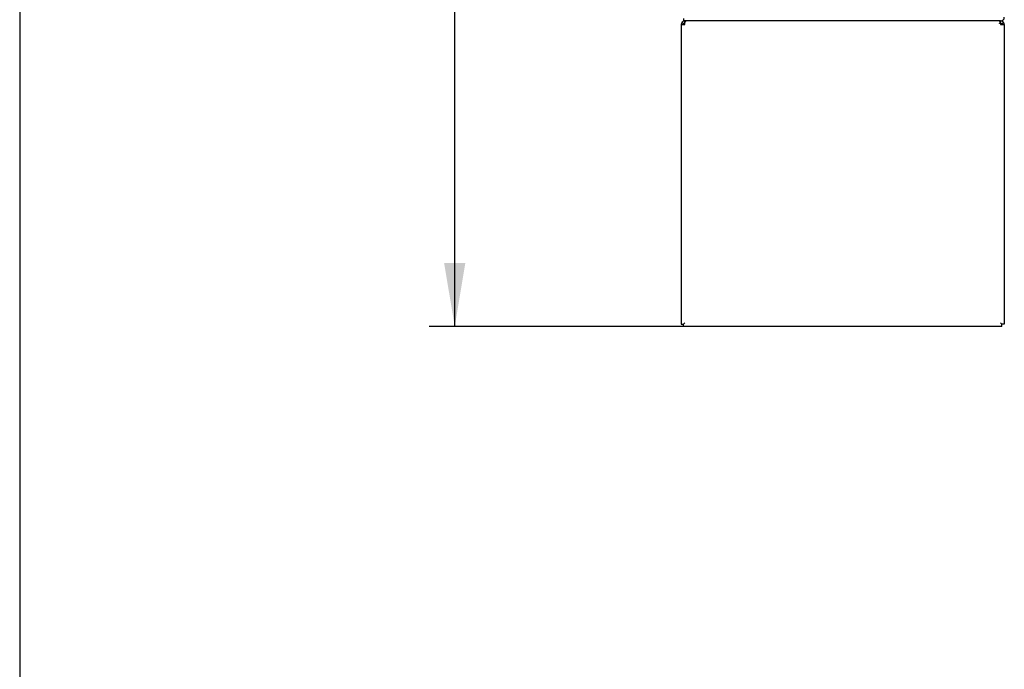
# Model space of a CAD drawing. Header units: inches. Extents: x 2 to 538, y -2 to 358.
# Tile 5 of 38: x 2 to 41, y 125 to 150. Entities that reach past the tile are written whole.
import ezdxf
from ezdxf.enums import TextEntityAlignment as Align
from ezdxf.lldxf.tags import DXFTag

# ---------------------------------------------------------------- set-up
doc = ezdxf.new("R2010")
doc.units = ezdxf.units.IN
doc.header["$MEASUREMENT"] = 0
for name, color, linetype in [('COM54926', 7, 'Continuous'), ('COM71190-2', 7, 'Continuous'), ('Default', 7, 'Continuous')]:
    doc.layers.add(name, color=color, linetype=linetype)
doc.styles.add('SEACAD_Times_New_Roman', font='times.ttf')
tags = doc.linetypes.add('HIDDEN2', pattern=[0.1875, 0.125, -0.0625]).pattern_tags.tags
tags[6:7] = [DXFTag(74, 4), DXFTag(75, 0), DXFTag(340, '0'), DXFTag(46, 0.0), DXFTag(50, 0.0), DXFTag(44, 0.0), DXFTag(45, 0.0)]
tags[4:5] = [DXFTag(74, 4), DXFTag(75, 0), DXFTag(340, '0'), DXFTag(46, 0.0), DXFTag(50, 0.0), DXFTag(44, 0.0), DXFTag(45, 0.0)]
doc.dimstyles.new('HAMMOND_(STH_-_540x360)', dxfattribs={"dimtxt": 2, "dimasz": 2.5, "dimexe": 1, "dimexo": 1, "dimgap": 0.5, "dimtad": 0, "dimtih": 1, "dimtoh": 1, "dimzin": 0, "dimdsep": 46, "dimtxsty": 'SEACAD_Times_New_Roman', "dimblk1": '_SE_FILLED', "dimblk2": '_SE_FILLED', "dimsah": 1, "dimcen": 1, "dimadec": 0, "dimazin": 0, "dimtfac": 0.8, "dimtofl": 0, "dimtmove": 0, "dimatfit": 3, "dimfxl": 0, "dimtolj": 1, "dimtzin": 0, "dimarcsym": 0})

# ---------------------------------------------------------------- blocks, each defined once
blk = doc.blocks.new('SE3')
at = {"layer": 'COM54926', "color": 7, "linetype": 'Continuous'}
for p, q in [((28.146, 150.361), (28.146, 150.417)), ((40.548, 150.361), (40.548, 150.417)), ((28.003, 150.274), (28.003, 138.512)), ((28.003, 150.274), (28.146, 150.274)), ((28.108, 150.303), (28.033, 150.361)), ((28.146, 150.274), (28.146, 150.361)), ((40.548, 150.361), (40.548, 150.274)), ((40.548, 150.274), (40.691, 150.274)), ((40.586, 150.303), (40.662, 150.361)), ((40.691, 150.274), (40.691, 138.512)), ((28.003, 138.512), (28.098, 138.512)), ((28.098, 138.512), (28.146, 138.56)), ((28.098, 138.512), (28.146, 138.56)), ((28.098, 138.417), (28.098, 138.512)), ((40.596, 138.512), (40.548, 138.56)), ((40.596, 138.512), (40.548, 138.56)), ((40.691, 138.512), (40.596, 138.512)), ((40.596, 138.417), (40.596, 138.512)), ((40.596, 138.417), (28.098, 138.417))]:
    blk.add_line(p, q, dxfattribs=at)
for centre, radius, start, end in [((28.146, 150.274), 0.143, 90, 142.4161), ((40.548, 150.274), 0.143, 37.5839, 90), ((28.146, 150.274), 0.143, 142.4162, 180), ((28.146, 150.274), 0.048, 142.4162, 180), ((28.146, 150.274), 0.048, 90, 142.4162), ((40.548, 150.274), 0.048, 37.5838, 90), ((40.548, 150.274), 0.048, 0, 37.5838), ((40.548, 150.274), 0.143, 0, 37.5838)]:
    blk.add_arc(centre, radius, start, end, dxfattribs=at)
at = {"layer": 'COM54926', "color": 7, "linetype": 'HIDDEN2'}
blk.add_arc((40.487, 150.212), 0.11, 56.0643, 87.8453, dxfattribs=at)
at = {"layer": 'COM54926', "color": 7, "linetype": 'Continuous'}
for points in [[(28.204, 150.417), (28.194, 150.417), (28.185, 150.412), (28.165, 150.393), (28.156, 150.379), (28.146, 150.361)], [(40.548, 150.361), (40.539, 150.379), (40.529, 150.393), (40.51, 150.412), (40.5, 150.417), (40.491, 150.417)]]:
    blk.add_open_spline(points, degree=3, knots=[0, 0, 0, 0, 0.5, 0.5, 1, 1, 1, 1], dxfattribs=at)
at = {"layer": 'COM71190-2', "color": 7, "linetype": 'Continuous'}
for p in [(28.098, 150.512), (40.548, 150.417)]:
    blk.add_line(p, (28.098, 150.417), dxfattribs=at)
blk.add_arc((40.548, 150.56), 0.143, 270, 0, dxfattribs=at)
blk = doc.blocks.new('DMBLK3442')
at = {"layer": 'Default', "linetype": 'Continuous'}
for points in [[(18.693, 220.042), (19.526, 220.042), (19.11, 222.542)], [(18.693, 140.917), (19.11, 138.417), (19.526, 140.917)]]:
    blk.add_hatch(color=7, dxfattribs=at).paths.add_polyline_path(points)
at = {"layer": 'Default', "color": 7, "linetype": 'Continuous'}
for p, q in [((27.098, 222.542), (18.11, 222.542)), ((19.11, 182.18), (19.11, 222.542)), ((19.11, 138.417), (19.11, 179.48)), ((33.347, 138.417), (18.11, 138.417))]:
    blk.add_line(p, q, dxfattribs=at)
at = {"layer": 'Default', "color": 7, "linetype": 'Continuous', "style": 'SEACAD_Times_New_Roman'}
blk.add_text('84.13', height=2, dxfattribs=at).set_placement((15.697, 181.48), align=Align.TOP_LEFT)
blk = doc.blocks.new('_SE_FILLED')
at = {"color": 0}
blk.add_line((0, 0), (-1, 0), dxfattribs=at)
blk.add_solid([(0, 0), (-1, -0.1665), (-1, 0.1665), (0, 0)], dxfattribs=at)
blk = doc.blocks.new('BORDER')
at = {"layer": 'Default', "color": 7, "linetype": 'Continuous'}
blk.add_line((-41.86, 27.86), (-41.86, 0), dxfattribs=at)

msp = doc.modelspace()

# ---------------------------------------------------------------- block references
at = {"layer": 'Default', "color": 7, "xscale": 12.8, "yscale": 12.8, "zscale": 12.8}
msp.add_blockref('BORDER', (537.834, 1.476), dxfattribs=at)
at = {"layer": 'Default'}
msp.add_blockref('SE3', (0, 0), dxfattribs=at)

# ---------------------------------------------------------------- dimensions: what is measured, and where the dimension line sits
at = {"layer": 'Default', "color": 7, "linetype": 'Continuous'}
dim = msp.add_linear_dim(base=(19.109521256, 222.542003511), p1=(34.347310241, 138.417003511), p2=(28.098310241, 222.542003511), angle=90, text='\\A1;<>', dimstyle='HAMMOND_(STH_-_540x360)', dxfattribs=at)
dim.commit()
dim.dimension.update_dxf_attribs({"geometry": 'DMBLK3442', "text_midpoint": (19.109521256, 180.479503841), "dimtype": 160})

doc.saveas('drawing.dxf')
